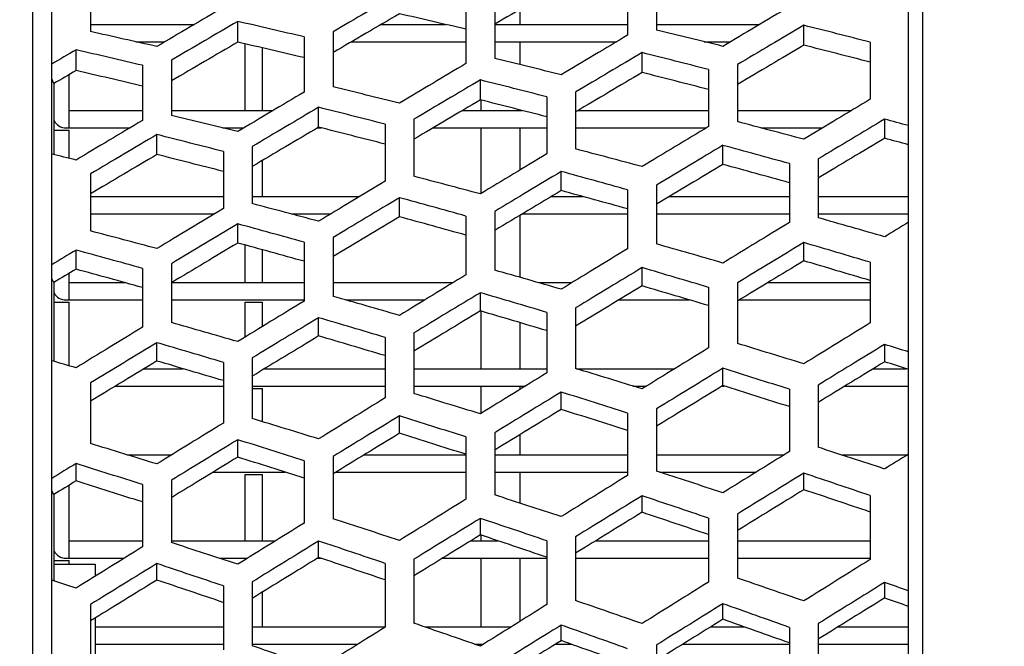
# Model space of a CAD drawing. Header units: millimetres. Extents: x 0 to 420, y 0 to 297.
# Tile 21 of 256: x 62.22 to 69.04, y 97.34 to 101.68. Entities that reach past the tile are written whole.
import ezdxf

# ---------------------------------------------------------------- set-up
doc = ezdxf.new("R2010")
doc.units = ezdxf.units.MM
doc.header["$LTSCALE"] = 23.1
doc.header["$PDMODE"] = 3
doc.header["$PDSIZE"] = 0.3125
doc.layers.get('0').update_dxf_attribs({"linetype": 'CONTINUOUS'})
doc.layers.get('Defpoints').update_dxf_attribs({"linetype": 'CONTINUOUS'})
doc.layers.add('DIM_PILOTEES', color=7, linetype='CONTINUOUS')
doc.styles.get("Standard").update_dxf_attribs({"font": 'txt', "width": 0.7})
doc.dimstyles.new('DIMSTYLE_9', dxfattribs={"dimtxt": 2.5, "dimasz": 3.5, "dimexe": 2, "dimexo": 0, "dimgap": 2.5, "dimtad": 1, "dimdsep": 46, "dimtxsty": 'Standard', "dimblk": '_FILLED', "dimblk1": '_FILLED', "dimblk2": '_FILLED', "dimcen": 0.09, "dimazin": 2, "dimtp": 0.5, "dimtm": 0.5, "dimtfac": 1, "dimtofl": 0, "dimtmove": 0, "dimatfit": 3, "dimldrblk": '_FILLED', "dimfxl": 0, "dimtolj": 1, "dimarcsym": 0})

# ---------------------------------------------------------------- blocks, each defined once
blk = doc.blocks.new('_FILLED')
at = {"color": 0, "linetype": 'ByBlock'}
blk.add_solid([(0, 0), (-1, 0.1429), (-1, -0.1429)], dxfattribs=at)
blk = doc.blocks.new('*D17')
at = {"layer": 'Defpoints', "color": 0, "linetype": 'Continuous'}
for p in [(26.5717, 84.3796), (72.5461, 83.0419), (116.9726, 71.1378), (76.5547, 37.2231)]:
    blk.add_point(p, dxfattribs=at)
at = {"layer": 'DIM_PILOTEES', "color": 0, "linetype": 'Continuous', "lineweight": -2}
for p, q in [((116.9726, 71.1378), (115.0408, 71.6554)), ((76.5547, 37.2231), (76.3804, 39.2155))]:
    blk.add_line(p, q, dxfattribs=at)
blk.add_arc((72.5461, 83.0419), 45.9938, 349.3611, 270.6389, dxfattribs=at)
at = {"layer": 'DIM_PILOTEES', "color": 0, "linetype": 'Continuous', "lineweight": -2, "xscale": 3.5, "yscale": 3.5, "zscale": 3.5}
for p, rotation in [((116.9726, 71.1378), 257.1805517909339), ((76.5547, 37.2231), 2.819448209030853)]:
    blk.add_blockref('_FILLED', p, dxfattribs=dict(at, rotation=rotation))
at = {"layer": 'DIM_PILOTEES', "color": 0, "linetype": 'Continuous', "insert": (60.1028, 133.353), "char_height": 2.5, "width": 26.732143, "attachment_point": 2, "rotation": 13.89194, "line_spacing_factor": 0.9}
blk.add_mtext('\\A1;{\\ftxt;\\W0.0001;\\H0.0001;\\~}{\\ftxt;\\W7.1285714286;\\H2.5; }{\\ftxt;\\W0.0001;\\H0.0001;\\~}', dxfattribs=at)

msp = doc.modelspace()

# ---------------------------------------------------------------- linework, layer by layer
at = {"color": 7, "linetype": 'Continuous'}
for p, q in [((62.3163, 59.6192), (62.3163, 106.4645)), ((62.4461, 59.6947), (62.4461, 106.389)), ((68.3795, 85.573), (68.3795, 106.1314)), ((68.476, 106.112), (68.476, 85.6969)), ((62.7146, 101.9677), (62.7146, 101.6001)), ((66.4346, 101.957), (66.4346, 101.5756)), ((66.6346, 101.9921), (66.6346, 101.6107)), ((65.3146, 101.7602), (65.3146, 101.3788)), ((65.5146, 101.7954), (65.5146, 101.4139)), ((65.6877, 101.7532), (65.6877, 101.6499)), ((63.7346, 101.527), (63.7346, 101.6705)), ((62.7146, 101.6499), (63.4338, 101.6499)), ((64.7277, 101.6499), (65.1729, 101.6499)), ((65.5146, 101.6499), (66.4346, 101.6499)), ((66.6346, 101.6499), (67.3488, 101.6499)), ((67.6546, 101.5058), (67.6546, 101.6439)), ((64.1946, 101.5634), (64.1946, 101.182)), ((64.3946, 101.5986), (64.3946, 101.2171)), ((62.6146, 101.3302), (62.6146, 101.4737)), ((63.0293, 101.5299), (63.23, 101.5299)), ((63.7861, 101.0539), (63.7861, 101.5139)), ((63.9061, 101.0539), (63.9061, 101.4873)), ((64.5223, 101.5299), (65.3146, 101.5299)), ((65.5146, 101.5299), (66.3577, 101.5299)), ((65.6877, 101.5299), (65.6877, 101.3717)), ((66.9655, 101.5299), (67.1477, 101.5299)), ((68.1146, 101.5268), (68.1146, 101.1321)), ((63.2746, 101.4018), (63.2746, 101.0204)), ((66.5346, 101.3166), (66.5346, 101.4547)), ((63.0746, 101.3667), (63.0746, 100.9852)), ((66.9946, 101.3376), (66.9946, 100.9429)), ((67.1946, 101.3714), (67.1946, 100.9767)), ((62.4599, 101.24), (62.4461, 101.2725)), ((62.5661, 100.9339), (62.5661, 101.3019)), ((65.4146, 101.1274), (65.4146, 101.2654)), ((62.4599, 101.24), (62.4599, 100.749)), ((65.4194, 101.0539), (65.4194, 101.1274)), ((65.8746, 101.1484), (65.8746, 100.7537)), ((66.0746, 101.1822), (66.0746, 100.7875)), ((64.2946, 100.9381), (64.2946, 101.0762)), ((65.6877, 101.0581), (65.6877, 101.0539)), ((62.5661, 101.0539), (63.0746, 101.0539)), ((63.2746, 101.0539), (63.9793, 101.0539)), ((64.9546, 100.993), (64.9546, 100.5983)), ((65.2901, 101.0539), (65.7045, 101.0539)), ((66.0909, 101.0539), (66.9946, 101.0539)), ((67.1946, 101.0539), (67.9846, 101.0539)), ((68.2146, 100.8618), (68.2146, 100.9941)), ((62.5461, 100.9339), (62.9882, 100.9339)), ((63.6283, 100.9339), (63.7784, 100.9339)), ((64.2873, 100.9339), (64.3116, 100.9339)), ((64.7546, 100.9592), (64.7546, 100.5645)), ((65.0875, 100.9339), (65.8746, 100.9339)), ((65.4194, 100.4789), (65.4194, 100.9339)), ((65.6877, 100.9339), (65.6877, 100.6411)), ((66.0746, 100.9339), (66.9795, 100.9339)), ((67.3564, 100.9339), (67.7859, 100.9339)), ((62.4599, 100.9179), (62.5661, 100.9179)), ((62.5661, 100.7228), (62.5661, 100.9179)), ((63.1746, 100.7489), (63.1746, 100.887)), ((63.8346, 100.8038), (63.8346, 100.4091)), ((67.0946, 100.6804), (67.0946, 100.8127)), ((63.6346, 100.77), (63.6346, 100.3753)), ((67.7546, 100.7184), (67.7546, 100.3109)), ((63.9061, 100.4579), (63.9061, 100.7082)), ((67.5546, 100.686), (67.5546, 100.2785)), ((62.7146, 100.6146), (62.7146, 100.2199)), ((65.9746, 100.499), (65.9746, 100.6313)), ((66.6346, 100.537), (66.6346, 100.1295)), ((62.7146, 100.4579), (63.6346, 100.4579)), ((63.8346, 100.4579), (64.5776, 100.4579)), ((64.8546, 100.3176), (64.8546, 100.4499)), ((65.9058, 100.4579), (66.1246, 100.4579)), ((66.4346, 100.5046), (66.4346, 100.0971)), ((66.7231, 100.4579), (67.5546, 100.4579)), ((67.7546, 100.4579), (68.3795, 100.4579)), ((62.7146, 100.3379), (63.5724, 100.3379)), ((64.1032, 100.3379), (64.379, 100.3379)), ((65.3146, 100.3232), (65.3146, 99.9158)), ((65.5146, 100.3556), (65.5146, 99.9481)), ((65.6877, 100.3272), (65.6877, 99.8987)), ((65.7054, 100.3379), (66.4346, 100.3379)), ((66.6346, 100.3379), (67.5546, 100.3379)), ((67.7546, 100.3379), (68.3795, 100.3379)), ((63.7346, 100.1362), (63.7346, 100.2685)), ((64.3946, 100.1743), (64.3946, 99.7668)), ((63.7861, 99.8619), (63.7861, 100.1221)), ((64.1946, 100.1419), (64.1946, 99.7344)), ((67.6546, 100.0125), (67.6546, 100.139)), ((62.6146, 99.9548), (62.6146, 100.0871)), ((63.9061, 99.8619), (63.9061, 100.0892)), ((63.2746, 99.9929), (63.2746, 99.5854)), ((66.5346, 99.8392), (66.5346, 99.9657)), ((68.1146, 100.0027), (68.1146, 99.583)), ((62.5661, 99.7419), (62.5661, 99.9258)), ((63.0746, 99.9605), (63.0746, 99.553)), ((62.4599, 99.8623), (62.4461, 99.8914)), ((62.4599, 99.8623), (62.4599, 99.3167)), ((62.5661, 99.8619), (62.9528, 99.8619)), ((63.2767, 99.8619), (64.1946, 99.8619)), ((64.3946, 99.8619), (65.2261, 99.8619)), ((65.8164, 99.8619), (66.0489, 99.8619)), ((66.9946, 99.8294), (66.9946, 99.4097)), ((67.1946, 99.8604), (67.1946, 99.4407)), ((67.4055, 99.8619), (68.1146, 99.8619)), ((65.4146, 99.6659), (65.4146, 99.7923)), ((62.4599, 99.7259), (62.5661, 99.7259)), ((62.5461, 99.7419), (63.0746, 99.7419)), ((62.5661, 99.2861), (62.5661, 99.7259)), ((63.2746, 99.7419), (64.1946, 99.7419)), ((63.7861, 99.4851), (63.7861, 99.7259)), ((63.7861, 99.7259), (63.9061, 99.7259)), ((63.9061, 99.5584), (63.9061, 99.7259)), ((64.482, 99.7419), (65.0294, 99.7419)), ((66.3735, 99.7419), (66.8638, 99.7419)), ((67.2076, 99.7419), (68.1146, 99.7419)), ((65.4194, 99.2659), (65.4194, 99.6659)), ((65.8746, 99.6561), (65.8746, 99.2364)), ((66.0746, 99.687), (66.0746, 99.2673)), ((64.2946, 99.4926), (64.2946, 99.619)), ((65.6877, 99.5852), (65.6877, 99.2659)), ((64.9546, 99.5137), (64.9546, 99.094)), ((63.1746, 99.3192), (63.1746, 99.4457)), ((64.7546, 99.4828), (64.7546, 99.0631)), ((68.2146, 99.3137), (68.2146, 99.4341)), ((63.6346, 99.3095), (63.6346, 98.8898)), ((63.8346, 99.3404), (63.8346, 98.9207)), ((63.0862, 99.2659), (63.3555, 99.2659)), ((63.92, 99.2659), (64.7546, 99.2659)), ((64.9546, 99.2659), (65.8746, 99.2659)), ((66.0795, 99.2659), (66.7608, 99.2659)), ((67.0946, 99.1487), (67.0946, 99.2691)), ((68.1361, 99.2659), (68.3662, 99.2659)), ((62.7146, 99.1671), (62.7146, 98.7474)), ((67.7546, 99.1529), (67.7546, 98.7216)), ((62.8879, 99.1459), (63.6346, 99.1459)), ((63.8346, 99.1459), (64.7546, 99.1459)), ((63.8346, 99.1299), (63.9061, 99.1299)), ((63.9061, 98.8989), (63.9061, 99.1299)), ((64.9546, 99.1459), (65.7274, 99.1459)), ((65.4194, 98.9559), (65.4194, 99.1459)), ((65.6877, 99.1459), (65.6877, 99.1214)), ((65.9746, 98.9837), (65.9746, 99.1041)), ((66.471, 99.1459), (66.5663, 99.1459)), ((67.0899, 99.1459), (67.1036, 99.1459)), ((67.5546, 99.1235), (67.5546, 98.6921)), ((67.9397, 99.1459), (68.3795, 99.1459)), ((66.4346, 98.9585), (66.4346, 98.5271)), ((66.6346, 98.9879), (66.6346, 98.5566)), ((64.8546, 98.8186), (64.8546, 98.939)), ((65.5146, 98.8229), (65.5146, 98.3916)), ((65.6877, 98.8085), (65.6877, 98.6699)), ((63.7346, 98.6536), (63.7346, 98.774)), ((65.3146, 98.7934), (65.3146, 98.3621)), ((62.968, 98.6699), (63.2775, 98.6699)), ((64.6108, 98.6699), (65.3146, 98.6699)), ((65.5146, 98.6699), (66.4346, 98.6699)), ((66.6346, 98.6699), (67.5187, 98.6699)), ((67.9135, 98.6699), (68.3728, 98.6699)), ((62.6146, 98.4886), (62.6146, 98.609)), ((64.1946, 98.6284), (64.1946, 98.1971)), ((64.3946, 98.6579), (64.3946, 98.2266)), ((63.5645, 98.5499), (64.063, 98.5499)), ((63.7861, 98.0739), (63.7861, 98.5339)), ((63.7861, 98.5339), (63.9061, 98.5339)), ((63.9061, 98.0739), (63.9061, 98.5339)), ((64.4147, 98.5499), (65.3146, 98.5499)), ((65.5146, 98.5499), (66.4346, 98.5499)), ((65.6877, 98.5499), (65.6877, 98.3352)), ((66.6552, 98.5499), (67.3252, 98.5499)), ((67.6546, 98.4281), (67.6546, 98.5423)), ((63.2746, 98.4929), (63.2746, 98.0616)), ((62.4599, 98.3942), (62.4461, 98.4198)), ((62.5661, 97.9539), (62.5661, 98.459)), ((63.0746, 98.4634), (63.0746, 98.0321)), ((62.4599, 98.3942), (62.4599, 97.797)), ((66.5346, 98.2716), (66.5346, 98.3858)), ((68.1146, 98.3875), (68.1146, 97.9451)), ((65.4146, 98.1151), (65.4146, 98.2293)), ((66.9946, 98.231), (66.9946, 97.7886)), ((67.1946, 98.2589), (67.1946, 97.8165)), ((62.5661, 98.0739), (63.0746, 98.0739)), ((63.2746, 98.0739), (63.9959, 98.0739)), ((64.2946, 97.9586), (64.2946, 98.0728)), ((65.3475, 98.0739), (65.5376, 98.0739)), ((65.4194, 98.0739), (65.4194, 98.1151)), ((65.8746, 98.0745), (65.8746, 97.6321)), ((66.0746, 98.1025), (66.0746, 97.6601)), ((66.2132, 98.0739), (66.9946, 98.0739)), ((67.1946, 98.0739), (68.1146, 98.0739)), ((62.4599, 97.9379), (62.5661, 97.9379)), ((62.5461, 97.9539), (62.9484, 97.9539)), ((62.5661, 97.9131), (62.5661, 97.9379)), ((63.6048, 97.9539), (63.8029, 97.9539)), ((64.2868, 97.9539), (64.3088, 97.9539)), ((64.9546, 97.946), (64.9546, 97.5036)), ((65.1524, 97.9539), (65.8746, 97.9539)), ((65.4194, 97.4779), (65.4194, 97.9539)), ((65.6877, 97.9539), (65.6877, 97.5154)), ((66.0746, 97.9539), (66.9946, 97.9539)), ((67.1946, 97.9539), (68.1146, 97.9539)), ((62.4599, 97.9131), (62.7461, 97.9131)), ((62.7461, 97.9131), (62.7461, 97.8281)), ((63.1746, 97.8021), (63.1746, 97.9163)), ((64.7546, 97.9181), (64.7546, 97.4756)), ((63.8346, 97.7895), (63.8346, 97.3471)), ((68.2146, 97.6782), (68.2146, 97.786)), ((63.6346, 97.7616), (63.6346, 97.3192)), ((63.9061, 97.4779), (63.9061, 97.7195)), ((62.7146, 97.633), (62.7146, 97.1906)), ((67.0946, 97.5305), (67.0946, 97.6383)), ((62.7461, 97.5383), (62.7461, 97.1798)), ((62.7461, 97.4779), (63.6346, 97.4779)), ((63.8346, 97.4779), (64.7546, 97.4779)), ((65.0292, 97.4779), (65.6276, 97.4779)), ((65.9746, 97.3827), (65.9746, 97.4905)), ((67.0095, 97.4779), (67.2428, 97.4779)), ((67.5546, 97.4745), (67.5546, 97.0216)), ((67.7546, 97.5009), (67.7546, 97.048)), ((67.8911, 97.4779), (68.3795, 97.4779)), ((62.7461, 97.3579), (63.6346, 97.3579)), ((63.8346, 97.3579), (64.566, 97.3579)), ((65.3759, 97.3579), (65.436, 97.3579)), ((65.4194, 97.3474), (65.4194, 97.3579)), ((65.9344, 97.3579), (66.0446, 97.3579)), ((66.6346, 97.3532), (66.6346, 96.9003)), ((66.8158, 97.3579), (67.5546, 97.3579)), ((67.7546, 97.3579), (68.3795, 97.3579))]:
    msp.add_line(p, q, dxfattribs=at)
for centre in [(62.5461, 101.0339), (62.5461, 99.8419), (62.5461, 98.0539)]:
    msp.add_arc(centre, 0.1, 210.22853, 270, dxfattribs=at)
for centre, major_axis, ratio, start_param, end_param in [((89.731, 93.2729), (55.8817, 26.0164), 0.302877, 1.865209, 1.874214), ((88.5393, 93.2432), (55.7196, 25.9409), 0.302877, 1.865157, 1.874188), ((88.7372, 92.8893), (55.7828, 25.2993), 0.317262, 1.88953, 1.898668), ((93.5838, 93.6431), (57.9037, 26.9578), 0.302877, 1.892023, 1.900828), ((87.1546, 93.1335), (55.12, 25.6618), 0.302877, 1.864961, 1.874089), ((89.4295, 72.7699), (56.105, -26.1204), 0.302877, 2.172474, 2.181562), ((88.3462, 93.1632), (55.2822, 25.7373), 0.302877, 1.865014, 1.874116), ((90.6212, 72.7402), (56.2672, -26.1959), 0.302877, 2.172448, 2.18151), ((91.3089, 72.6209), (56.9187, -26.4992), 0.302877, 2.145706, 2.154548), ((92.0012, 93.8826), (57.2456, 27.2969), 0.288425, 1.869039, 1.877835), ((94.2762, 72.0144), (58.2311, -27.7668), 0.288425, 2.168738, 2.177496), ((86.4622, 73.3683), (54.7982, -24.8528), 0.317262, 2.147854, 2.157032), ((92.1991, 93.5334), (57.3041, 26.6786), 0.302877, 1.892115, 1.901012), ((85.7698, 93.0237), (54.5204, 25.3827), 0.302877, 1.864761, 1.868137), ((88.0448, 72.8797), (55.5054, -25.8412), 0.302877, 2.172572, 2.181759), ((86.9614, 93.0534), (54.6826, 25.4582), 0.302877, 1.864815, 1.874016), ((89.2364, 72.85), (55.6676, -25.9167), 0.302877, 2.172545, 2.181706), ((91.8081, 93.7998), (56.808, 27.0882), 0.288425, 1.868904, 1.877767), ((94.083, 72.0973), (57.7935, -27.5582), 0.288425, 2.168804, 2.177629), ((89.9241, 72.7307), (56.3191, -26.2201), 0.302877, 2.145518, 2.154453), ((90.6165, 93.769), (56.6458, 27.0109), 0.288425, 1.868853, 1.877741), ((92.8914, 72.128), (57.6313, -27.4808), 0.288425, 2.168829, 2.177679), ((85.5767, 92.9436), (54.083, 25.179), 0.302877, 1.864612, 1.867735), ((87.8516, 72.9597), (55.068, -25.6376), 0.302877, 2.172645, 2.181906), ((90.8143, 93.4236), (56.7046, 26.3995), 0.302877, 1.892209, 1.901201), ((89.2317, 93.6554), (56.046, 26.7249), 0.288425, 1.868663, 1.877646), ((91.5067, 72.2416), (57.0314, -27.1948), 0.288425, 2.168921, 2.177865), ((90.4233, 93.6862), (56.2082, 26.8022), 0.288425, 1.868715, 1.877672), ((92.6983, 72.2109), (57.1936, -27.2721), 0.288425, 2.168896, 2.177814), ((88.5393, 72.8405), (55.7196, -25.9409), 0.302877, 2.145326, 2.154357), ((89.4295, 93.3138), (56.105, 26.1204), 0.302877, 1.892305, 1.901393), ((89.0386, 93.5726), (55.6083, 26.5162), 0.288425, 1.868522, 1.877575), ((91.3135, 72.3245), (56.5938, -26.9861), 0.288425, 2.16899, 2.178004), ((94.2762, 94.0693), (58.2311, 27.7668), 0.288425, 1.895388, 1.904146), ((87.847, 93.5419), (55.4461, 26.4388), 0.288425, 1.868469, 1.877549), ((90.1219, 72.3552), (56.4316, -26.9087), 0.288425, 2.169016, 2.178056), ((87.1546, 72.9502), (55.12, -25.6618), 0.302877, 2.14513, 2.154259), ((92.6936, 94.2917), (57.5764, 28.0621), 0.273927, 1.873081, 1.881831), ((94.9686, 71.5994), (58.5624, -28.5427), 0.273927, 2.170327, 2.173456), ((88.0448, 93.204), (55.5054, 25.8412), 0.302877, 1.892403, 1.90159), ((87.6538, 93.459), (55.0085, 26.2302), 0.288425, 1.868325, 1.877476), ((89.9288, 72.4381), (55.994, -26.7001), 0.288425, 2.169087, 2.178198), ((92.8914, 93.9557), (57.6313, 27.4808), 0.288425, 1.895479, 1.904329), ((92.0012, 72.2011), (57.2456, -27.2969), 0.288425, 2.142388, 2.151184), ((86.4622, 93.4283), (54.8463, 26.1528), 0.288425, 1.868271, 1.877449), ((88.7372, 72.4688), (55.8317, -26.6227), 0.288425, 2.169113, 2.178251), ((92.5005, 94.2061), (57.1385, 27.8487), 0.273927, 1.872947, 1.881764), ((94.7754, 71.6849), (58.1245, -28.3293), 0.273927, 2.170434, 2.173587), ((90.6165, 72.3147), (56.6458, -27.0109), 0.288425, 2.142203, 2.151091), ((91.3089, 94.1744), (56.9762, 27.7696), 0.273927, 1.872897, 1.881739), ((93.5838, 71.7166), (57.9622, -28.2502), 0.273927, 2.164832, 2.173636), ((85.7698, 73.06), (54.5204, -25.3827), 0.302877, 2.14493, 2.148306), ((86.2691, 93.3454), (54.4086, 25.9441), 0.288425, 1.868124, 1.877375), ((88.544, 72.5517), (55.3941, -26.414), 0.288425, 2.169185, 2.178395), ((91.5067, 93.8421), (57.0314, 27.1948), 0.288425, 1.895572, 1.904516), ((91.1157, 94.0889), (56.5384, 27.5562), 0.273927, 1.87276, 1.88167), ((93.3907, 71.8022), (57.5244, -28.0368), 0.273927, 2.164899, 2.173771), ((89.2317, 72.4283), (56.046, -26.7249), 0.288425, 2.142013, 2.150996), ((89.9241, 94.0571), (56.3761, 27.4771), 0.273927, 1.872709, 1.881644), ((92.1991, 71.8339), (57.362, -27.9577), 0.273927, 2.164924, 2.173821), ((90.1219, 93.7285), (56.4316, 26.9087), 0.288425, 1.895667, 1.904706), ((88.5393, 93.9399), (55.7759, 27.1846), 0.273927, 1.872517, 1.881548), ((90.8143, 71.9512), (56.7619, -27.6652), 0.273927, 2.165018, 2.17401), ((89.731, 93.9716), (55.9382, 27.2637), 0.273927, 1.872569, 1.881574), ((92.0059, 71.9195), (56.9242, -27.7443), 0.273927, 2.164993, 2.173958), ((88.7372, 93.6149), (55.8317, 26.6227), 0.288425, 1.895764, 1.904901), ((87.847, 72.5419), (55.4461, -26.4388), 0.288425, 2.141819, 2.150898), ((88.3462, 93.8543), (55.338, 26.9712), 0.273927, 1.872374, 1.881476), ((90.6212, 72.0367), (56.324, -27.4518), 0.273927, 2.165088, 2.17415), ((92.6936, 71.792), (57.5764, -28.0621), 0.273927, 2.13853, 2.14728), ((87.1546, 93.8226), (55.1757, 26.8921), 0.273927, 1.872321, 1.88145), ((89.4295, 72.0684), (56.1617, -27.3726), 0.273927, 2.165114, 2.174202), ((93.5838, 94.3671), (57.9622, 28.2502), 0.273927, 1.899384, 1.908188), ((94.9686, 94.4843), (58.5624, 28.5427), 0.273927, 1.904878, 1.908007), ((86.4622, 72.6554), (54.8463, -26.1528), 0.288425, 2.141621, 2.150799), ((86.9614, 93.7371), (54.7379, 26.6787), 0.273927, 1.872175, 1.881376), ((89.2364, 72.154), (55.7239, -27.1592), 0.273927, 2.165185, 2.174345), ((91.3089, 71.9093), (56.9762, -27.7696), 0.273927, 2.138346, 2.147187), ((92.0012, 94.5684), (57.3097, 28.497), 0.259399, 1.877437, 1.886233), ((94.2762, 71.3169), (58.2963, -28.9875), 0.259399, 2.160339, 2.169098), ((85.7698, 93.7053), (54.5755, 26.5996), 0.273927, 1.872121, 1.875497), ((88.0448, 72.1857), (55.5615, -27.0801), 0.273927, 2.165212, 2.174399), ((92.1991, 94.2498), (57.362, 27.9577), 0.273927, 1.899476, 1.908372), ((90.6165, 94.4476), (56.7092, 28.1983), 0.259399, 1.877251, 1.88614), ((92.8914, 71.4376), (57.6958, -28.6889), 0.259399, 2.16043, 2.16928), ((91.8081, 94.4803), (56.8716, 28.2791), 0.259399, 1.877302, 1.886165), ((94.083, 71.405), (57.8582, -28.7697), 0.259399, 2.160405, 2.16923), ((85.5767, 93.6198), (54.1377, 26.3862), 0.273927, 1.871972, 1.875096), ((87.8516, 72.2713), (55.1237, -26.8667), 0.273927, 2.165285, 2.174545), ((90.8143, 94.1325), (56.7619, 27.6652), 0.273927, 1.899569, 1.908561), ((89.9241, 72.0266), (56.3761, -27.4771), 0.273927, 2.138158, 2.147093), ((90.4233, 94.3595), (56.2711, 27.9805), 0.259399, 1.877113, 1.88607), ((92.6983, 71.5258), (57.2577, -28.4711), 0.259399, 2.160498, 2.169416), ((88.5393, 72.1438), (55.7759, -27.1846), 0.273927, 2.137966, 2.146997), ((89.2317, 94.3268), (56.1087, 27.8997), 0.259399, 1.877062, 1.886044), ((91.5067, 71.5584), (57.0953, -28.3903), 0.259399, 2.160523, 2.169467), ((89.4295, 94.0153), (56.1617, 27.3726), 0.273927, 1.899665, 1.908754), ((89.0386, 94.2387), (55.6706, 27.6819), 0.259399, 1.87692, 1.885974), ((91.3135, 71.6465), (56.6572, -28.1725), 0.259399, 2.160592, 2.169606), ((87.1546, 72.2611), (55.1757, -26.8921), 0.273927, 2.13777, 2.146898), ((87.847, 94.2061), (55.5082, 27.6011), 0.259399, 1.876868, 1.885947), ((90.1219, 71.6792), (56.4948, -28.0917), 0.259399, 2.160618, 2.169657), ((94.2762, 94.7668), (58.2963, 28.9875), 0.259399, 1.903786, 1.912545), ((88.0448, 93.898), (55.5615, 27.0801), 0.273927, 1.899763, 1.90895), ((87.6538, 94.1179), (55.0701, 27.3833), 0.259399, 1.876723, 1.885875), ((89.9288, 71.7673), (56.0567, -27.8739), 0.259399, 2.160688, 2.169799), ((86.4622, 94.0853), (54.9077, 27.3025), 0.259399, 1.876669, 1.885848), ((88.7372, 71.8), (55.8942, -27.7931), 0.259399, 2.160715, 2.169852), ((92.0012, 71.5153), (57.3097, -28.497), 0.259399, 2.13399, 2.142786), ((92.6936, 94.9504), (57.6458, 29.1934), 0.244855, 1.882434, 1.891184), ((94.9686, 70.9294), (58.6329, -29.6934), 0.244855, 2.160974, 2.164103), ((92.8914, 94.6461), (57.6958, 28.6889), 0.259399, 1.903877, 1.912728), ((85.7698, 72.3784), (54.5755, -26.5996), 0.273927, 2.137569, 2.140946), ((86.2691, 93.9972), (54.4696, 27.0847), 0.259399, 1.876522, 1.885774), ((88.544, 71.8881), (55.4561, -27.5753), 0.259399, 2.160787, 2.169997), ((92.5005, 94.8598), (57.2074, 28.9714), 0.244855, 1.8823, 1.891117), ((94.7754, 71.02), (58.1946, -29.4714), 0.244855, 2.161082, 2.164234), ((91.5067, 94.5253), (57.0953, 28.3903), 0.259399, 1.90397, 1.912914), ((90.6165, 71.6361), (56.7092, -28.1983), 0.259399, 2.133804, 2.142693), ((91.3089, 94.8262), (57.0449, 28.8891), 0.244855, 1.88225, 1.891092), ((93.5838, 71.0535), (58.0321, -29.3891), 0.244855, 2.15548, 2.164284), ((91.1157, 94.7357), (56.6065, 28.6671), 0.244855, 1.882113, 1.891023), ((93.3907, 71.1441), (57.5937, -29.1671), 0.244855, 2.155546, 2.164418), ((89.2317, 71.7569), (56.1087, -27.8997), 0.259399, 2.133614, 2.142597), ((89.9241, 94.7021), (56.444, 28.5848), 0.244855, 1.882062, 1.890997), ((92.1991, 71.1777), (57.4312, -29.0848), 0.244855, 2.155571, 2.164468), ((90.1219, 94.4045), (56.4948, 28.0917), 0.259399, 1.904065, 1.913105), ((89.731, 94.6115), (56.0056, 28.3628), 0.244855, 1.881922, 1.890927), ((92.0059, 71.2682), (56.9928, -28.8628), 0.244855, 2.15564, 2.164605), ((88.7372, 94.2837), (55.8942, 27.7931), 0.259399, 1.904162, 1.913299), ((87.847, 71.8776), (55.5082, -27.6011), 0.259399, 2.13342, 2.1425), ((88.5393, 94.578), (55.8431, 28.2805), 0.244855, 1.88187, 1.890901), ((90.8143, 71.3018), (56.8303, -28.7805), 0.244855, 2.155665, 2.164657), ((88.3462, 94.4874), (55.4047, 28.0585), 0.244855, 1.881727, 1.890829), ((90.6212, 71.3924), (56.3919, -28.5584), 0.244855, 2.155735, 2.164797), ((86.4622, 71.9984), (54.9077, -27.3025), 0.259399, 2.133222, 2.1424), ((87.1546, 94.4538), (55.2422, 27.9762), 0.244855, 1.881674, 1.890802), ((89.4295, 71.4259), (56.2294, -28.4761), 0.244855, 2.155761, 2.164849), ((93.5838, 95.0302), (58.0321, 29.3891), 0.244855, 1.908736, 1.917541), ((92.6936, 71.1333), (57.6458, -29.1934), 0.244855, 2.129177, 2.137927), ((94.9686, 95.1543), (58.6329, 29.6934), 0.244855, 1.914231, 1.91736), ((85.7698, 94.3297), (54.6413, 27.6719), 0.244855, 1.881474, 1.88485), ((88.0448, 71.5501), (55.6285, -28.1718), 0.244855, 2.155859, 2.165046), ((86.9614, 94.3633), (54.8038, 27.7542), 0.244855, 1.881528, 1.890729), ((89.2364, 71.5165), (55.791, -28.2541), 0.244855, 2.155832, 2.164993), ((91.3089, 71.2575), (57.0449, -28.8891), 0.244855, 2.128993, 2.137835), ((92.0012, 95.1923), (57.3824, 29.5499), 0.230306, 1.887666, 1.896461), ((94.2762, 70.6823), (58.3702, -30.0586), 0.230306, 2.150111, 2.158869), ((85.5767, 94.2391), (54.2029, 27.4499), 0.244855, 1.881325, 1.884448), ((87.8516, 71.6406), (55.1901, -27.9498), 0.244855, 2.155932, 2.165193), ((92.1991, 94.906), (57.4312, 29.0848), 0.244855, 1.908828, 1.917725), ((91.8081, 95.0994), (56.9437, 29.324), 0.230306, 1.88753, 1.896394), ((94.083, 70.7752), (57.9315, -29.8327), 0.230306, 2.150177, 2.159002), ((90.8143, 94.7819), (56.8303, 28.7805), 0.244855, 1.908922, 1.917914), ((89.9241, 71.3816), (56.444, -28.5848), 0.244855, 2.128805, 2.13774), ((90.6165, 95.065), (56.7811, 29.2403), 0.230306, 1.88748, 1.896368), ((92.8914, 70.8096), (57.7689, -29.749), 0.230306, 2.150202, 2.159052), ((90.4233, 94.9721), (56.3424, 29.0144), 0.230306, 1.887342, 1.896299), ((92.6983, 70.9025), (57.3302, -29.5231), 0.230306, 2.150269, 2.159188), ((89.4295, 94.6578), (56.2294, 28.4761), 0.244855, 1.909018, 1.918106), ((88.5393, 71.5057), (55.8431, -28.2805), 0.244855, 2.128613, 2.137644), ((89.2317, 94.9376), (56.1798, 28.9307), 0.230306, 1.88729, 1.896273), ((91.5067, 70.9369), (57.1676, -29.4394), 0.230306, 2.150295, 2.159239), ((87.1546, 71.6299), (55.2422, -27.9762), 0.244855, 2.128417, 2.137546), ((87.847, 94.8103), (55.5785, 28.621), 0.230306, 1.887096, 1.896175), ((90.1219, 71.0642), (56.5663, -29.1297), 0.230306, 2.15039, 2.159429), ((89.0386, 94.8447), (55.7411, 28.7048), 0.230306, 1.887149, 1.896202), ((91.3135, 71.0298), (56.729, -29.2135), 0.230306, 2.150364, 2.159377), ((88.0448, 94.5336), (55.6285, 28.1718), 0.244855, 1.909116, 1.918303), ((87.6538, 94.7174), (55.1399, 28.3951), 0.230306, 1.886952, 1.896103), ((89.9288, 71.1571), (56.1277, -28.9038), 0.230306, 2.15046, 2.159571), ((94.2762, 95.4014), (58.3702, 30.0586), 0.230306, 1.914015, 1.922773), ((86.4622, 94.683), (54.9772, 28.3114), 0.230306, 1.886898, 1.896076), ((88.7372, 71.1915), (55.9651, -28.8201), 0.230306, 2.150486, 2.159624), ((85.7698, 71.754), (54.6413, -27.6719), 0.244855, 2.128217, 2.131593), ((86.2691, 94.5901), (54.5386, 28.0855), 0.230306, 1.88675, 1.896002), ((88.544, 71.2844), (55.5264, -28.5942), 0.230306, 2.150559, 2.159769), ((92.8914, 95.2741), (57.7689, 29.749), 0.230306, 1.914106, 1.922956), ((92.0012, 70.8914), (57.3824, -29.5499), 0.230306, 2.123762, 2.132558), ((92.6936, 95.5451), (57.7211, 30.1812), 0.215761, 1.893463, 1.902213), ((94.9686, 70.3245), (58.7096, -30.698), 0.215761, 2.149944, 2.153073), ((90.6165, 71.0188), (56.7811, -29.2403), 0.230306, 2.123576, 2.132464), ((92.5005, 95.45), (57.2821, 29.9516), 0.215761, 1.893329, 1.902146), ((94.7754, 70.4196), (58.2706, -30.4685), 0.215761, 2.150052, 2.153205), ((91.5067, 95.1468), (57.1676, 29.4394), 0.230306, 1.914199, 1.923142), ((91.3089, 95.4148), (57.1194, 29.8666), 0.215761, 1.893279, 1.902121), ((93.5838, 70.4548), (58.1079, -30.3834), 0.215761, 2.14445, 2.153254), ((91.1157, 95.3197), (56.6805, 29.637), 0.215761, 1.893142, 1.902052), ((93.3907, 70.5499), (57.6689, -30.1539), 0.215761, 2.144517, 2.153389), ((90.1219, 95.0195), (56.5663, 29.1297), 0.230306, 1.914293, 1.923333), ((89.2317, 71.1461), (56.1798, -28.9307), 0.230306, 2.123386, 2.132369), ((89.9241, 95.2844), (56.5177, 29.5519), 0.215761, 1.893091, 1.902027), ((92.1991, 70.5852), (57.5062, -30.0688), 0.215761, 2.144542, 2.153439), ((89.731, 95.1893), (56.0788, 29.3224), 0.215761, 1.892952, 1.901957), ((92.0059, 70.6802), (57.0673, -29.8393), 0.215761, 2.14461, 2.153576), ((87.847, 71.2734), (55.5785, -28.621), 0.230306, 2.123192, 2.132272)]:
    msp.add_ellipse(centre, major_axis=major_axis, ratio=ratio, start_param=start_param, end_param=end_param, dxfattribs=at)

# ---------------------------------------------------------------- dimensions: what is measured, and where the dimension line sits
at = {"layer": 'DIM_PILOTEES', "color": 2, "linetype": 'Continuous'}
dim = msp.add_angular_dim_3p(base=(26.5717, 84.3796), center=(72.5461, 83.0419), p1=(116.9726, 71.1378), p2=(76.5547, 37.2231), text='{\\ftxt;\\W0.0001;\\H0.0001;\\~}{\\ftxt;\\W7.1285714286;\\H2.5; }{\\ftxt;\\W0.0001;\\H0.0001;\\~}', dimstyle='DIMSTYLE_9', dxfattribs=at)
dim.commit()
dim.dimension.update_dxf_attribs({"geometry": '*D17', "text_midpoint": (61.5033, 127.6903), "dimtype": 165})

doc.saveas('drawing.dxf')
